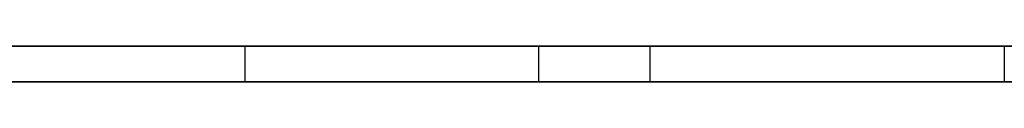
# Model space of a CAD drawing. Extents: x -3.09 to 3.09, y -0.36 to 1.94.
# Tile 155 of 168: x 0.307751 to 0.318835, y 1.8416 to 1.842. Entities that reach past the tile are written whole.
import ezdxf

# ---------------------------------------------------------------- set-up
doc = ezdxf.new("R2010")
doc.units = 0
doc.layers.get('0').update_dxf_attribs({"linetype": 'CONTINUOUS'})

# ---------------------------------------------------------------- blocks, each defined once
blk = doc.blocks.new('*U1')
at = {"extrusion": (0, 1, 0)}
for p, q in [((-3.01875, 1.842, 0.83), (3.01875, 1.842, 0.83)), ((3.01875, 1.842, -0.83), (-3.01875, 1.842, -0.83)), ((-2.92375, 1.842, -0.815), (2.92375, 1.842, -0.815)), ((2.92375, 1.842, 0.815), (-2.92375, 1.842, 0.815)), ((2.92375, 1.842, -0.7525), (-2.92375, 1.842, -0.7525)), ((-2.92375, 1.842, 0.7525), (2.92375, 1.842, 0.7525)), ((0.250887, 1.842, -0.485817), (0.318835, 1.842, -0.485817)), ((0.310284, 1.842, -0.400198), (0.27973, 1.842, -0.400198)), ((0.27973, 1.842, -0.424595), (0.31359, 1.842, -0.424595)), ((0.314844, 1.842, -0.461647), (0.27973, 1.842, -0.461647)), ((2.92375, 1.8416, -0.815), (-2.92375, 1.8416, -0.815)), ((-2.92375, 1.8416, 0.815), (2.92375, 1.8416, 0.815)), ((2.92375, 1.8416, -0.7525), (-2.92375, 1.8416, -0.7525)), ((-2.92375, 1.8416, 0.7525), (2.92375, 1.8416, 0.7525)), ((0.318835, 1.8416, -0.485817), (0.250887, 1.8416, -0.485817)), ((0.27973, 1.8416, -0.400198), (0.310284, 1.8416, -0.400198)), ((0.27973, 1.8416, -0.424595), (0.31359, 1.8416, -0.424595)), ((0.314844, 1.8416, -0.461647), (0.27973, 1.8416, -0.461647))]:
    blk.add_line(p, q, dxfattribs=at)
at = {"extrusion": (0, 0, -1)}
for p, q in [((-3.01875, 1.842, 0.83), (3.01875, 1.842, 0.83)), ((2.92375, 1.842, -0.7525), (-2.92375, 1.842, -0.7525)), ((2.92375, 1.842, 0.815), (-2.92375, 1.842, 0.815)), ((0.310284, 1.842, -0.400198), (0.27973, 1.842, -0.400198)), ((0.314844, 1.842, -0.461647), (0.27973, 1.842, -0.461647)), ((0.310284, 1.842, -0.400198), (0.310284, 1.8416, -0.400198)), ((0.314844, 1.842, -0.461647), (0.314844, 1.8416, -0.461647)), ((2.92375, 1.8416, -0.7525), (-2.92375, 1.8416, -0.7525)), ((-2.92375, 1.8416, 0.815), (2.92375, 1.8416, 0.815)), ((0.27973, 1.8416, -0.400198), (0.310284, 1.8416, -0.400198)), ((0.314844, 1.8416, -0.461647), (0.27973, 1.8416, -0.461647))]:
    blk.add_line(p, q, dxfattribs=at)
for p, q in [((3.01875, 1.842, -0.83), (-3.01875, 1.842, -0.83)), ((-2.92375, 1.842, 0.7525), (2.92375, 1.842, 0.7525)), ((-2.92375, 1.842, -0.815), (2.92375, 1.842, -0.815)), ((0.250887, 1.842, -0.485817), (0.318835, 1.842, -0.485817)), ((0.27973, 1.842, -0.424595), (0.31359, 1.842, -0.424595)), ((0.310284, 1.842, -0.400198), (0.310284, 1.8416, -0.400198)), ((0.31359, 1.842, -0.424595), (0.31359, 1.8416, -0.424595)), ((0.31359, 1.842, -0.424595), (0.31359, 1.8416, -0.424595)), ((0.314844, 1.842, -0.461647), (0.314844, 1.8416, -0.461647)), ((0.318835, 1.842, -0.485817), (0.318835, 1.8416, -0.485817)), ((0.318835, 1.842, -0.485817), (0.318835, 1.8416, -0.485817)), ((-2.92375, 1.8416, 0.7525), (2.92375, 1.8416, 0.7525)), ((2.92375, 1.8416, -0.815), (-2.92375, 1.8416, -0.815)), ((0.318835, 1.8416, -0.485817), (0.250887, 1.8416, -0.485817)), ((0.27973, 1.8416, -0.424595), (0.31359, 1.8416, -0.424595))]:
    blk.add_line(p, q)
for points in [[(0.318967, 1.842, -0.399316), (0.318791, 1.842, -0.399357), (0.318614, 1.842, -0.399398), (0.318436, 1.842, -0.399437), (0.318256, 1.842, -0.399476), (0.318074, 1.842, -0.399513), (0.317891, 1.842, -0.39955), (0.317707, 1.842, -0.399585), (0.31752, 1.842, -0.39962), (0.317333, 1.842, -0.399653), (0.317144, 1.842, -0.399686), (0.316953, 1.842, -0.399717), (0.316761, 1.842, -0.399748), (0.316567, 1.842, -0.399777), (0.316372, 1.842, -0.399806), (0.316175, 1.842, -0.399833), (0.315976, 1.842, -0.39986), (0.315776, 1.842, -0.399885), (0.315575, 1.842, -0.39991), (0.315372, 1.842, -0.399933), (0.315168, 1.842, -0.399956), (0.314962, 1.842, -0.399977), (0.314754, 1.842, -0.399998), (0.314545, 1.842, -0.400017), (0.314335, 1.842, -0.400036), (0.314123, 1.842, -0.400053), (0.313909, 1.842, -0.40007), (0.313694, 1.842, -0.400085), (0.313477, 1.842, -0.4001), (0.313259, 1.842, -0.400113), (0.313039, 1.842, -0.400126), (0.312818, 1.842, -0.400137), (0.312595, 1.842, -0.400148), (0.312371, 1.842, -0.400157), (0.312145, 1.842, -0.400166), (0.311918, 1.842, -0.400173), (0.311689, 1.842, -0.40018), (0.311459, 1.842, -0.400185), (0.311227, 1.842, -0.40019), (0.310994, 1.842, -0.400193), (0.310759, 1.842, -0.400196), (0.310522, 1.842, -0.400197), (0.310284, 1.842, -0.400198)], [(0.318967, 1.842, -0.399316), (0.318791, 1.842, -0.399357), (0.318614, 1.842, -0.399398), (0.318436, 1.842, -0.399437), (0.318256, 1.842, -0.399476), (0.318074, 1.842, -0.399513), (0.317891, 1.842, -0.39955), (0.317707, 1.842, -0.399585), (0.31752, 1.842, -0.39962), (0.317333, 1.842, -0.399653), (0.317144, 1.842, -0.399686), (0.316953, 1.842, -0.399717), (0.316761, 1.842, -0.399748), (0.316567, 1.842, -0.399777), (0.316372, 1.842, -0.399806), (0.316175, 1.842, -0.399833), (0.315976, 1.842, -0.39986), (0.315776, 1.842, -0.399885), (0.315575, 1.842, -0.39991), (0.315372, 1.842, -0.399933), (0.315168, 1.842, -0.399956), (0.314962, 1.842, -0.399977), (0.314754, 1.842, -0.399998), (0.314545, 1.842, -0.400017), (0.314335, 1.842, -0.400036), (0.314123, 1.842, -0.400053), (0.313909, 1.842, -0.40007), (0.313694, 1.842, -0.400085), (0.313477, 1.842, -0.4001), (0.313259, 1.842, -0.400113), (0.313039, 1.842, -0.400126), (0.312818, 1.842, -0.400137), (0.312595, 1.842, -0.400148), (0.312371, 1.842, -0.400157), (0.312145, 1.842, -0.400166), (0.311918, 1.842, -0.400173), (0.311689, 1.842, -0.40018), (0.311459, 1.842, -0.400185), (0.311227, 1.842, -0.40019), (0.310994, 1.842, -0.400193), (0.310759, 1.842, -0.400196), (0.310522, 1.842, -0.400197), (0.310284, 1.842, -0.400198)], [(0.31359, 1.842, -0.424595), (0.313819, 1.842, -0.424596), (0.314046, 1.842, -0.424597), (0.314272, 1.842, -0.424599), (0.314497, 1.842, -0.424603), (0.314721, 1.842, -0.424607), (0.314943, 1.842, -0.424613), (0.315164, 1.842, -0.424619), (0.315384, 1.842, -0.424626), (0.315602, 1.842, -0.424635), (0.315819, 1.842, -0.424644), (0.316035, 1.842, -0.424654), (0.31625, 1.842, -0.424665), (0.316463, 1.842, -0.424677), (0.316676, 1.842, -0.424691), (0.316886, 1.842, -0.424705), (0.317096, 1.842, -0.42472), (0.317304, 1.842, -0.424736), (0.317512, 1.842, -0.424753), (0.317717, 1.842, -0.424771), (0.317922, 1.842, -0.42479), (0.318125, 1.842, -0.42481), (0.318327, 1.842, -0.424831), (0.318528, 1.842, -0.424853), (0.318728, 1.842, -0.424876), (0.318926, 1.842, -0.4249)], [(0.31359, 1.842, -0.424595), (0.313819, 1.842, -0.424596), (0.314046, 1.842, -0.424597), (0.314272, 1.842, -0.424599), (0.314497, 1.842, -0.424603), (0.314721, 1.842, -0.424607), (0.314943, 1.842, -0.424613), (0.315164, 1.842, -0.424619), (0.315384, 1.842, -0.424626), (0.315602, 1.842, -0.424635), (0.315819, 1.842, -0.424644), (0.316035, 1.842, -0.424654), (0.31625, 1.842, -0.424665), (0.316463, 1.842, -0.424677), (0.316676, 1.842, -0.424691), (0.316886, 1.842, -0.424705), (0.317096, 1.842, -0.42472), (0.317304, 1.842, -0.424736), (0.317512, 1.842, -0.424753), (0.317717, 1.842, -0.424771), (0.317922, 1.842, -0.42479), (0.318125, 1.842, -0.42481), (0.318327, 1.842, -0.424831), (0.318528, 1.842, -0.424853), (0.318728, 1.842, -0.424876), (0.318926, 1.842, -0.4249)], [(0.319014, 1.842, -0.461421), (0.318827, 1.842, -0.461442), (0.318638, 1.842, -0.461462), (0.318448, 1.842, -0.461481), (0.318257, 1.842, -0.461499), (0.318065, 1.842, -0.461516), (0.317872, 1.842, -0.461532), (0.317678, 1.842, -0.461547), (0.317483, 1.842, -0.461561), (0.317286, 1.842, -0.461573), (0.317089, 1.842, -0.461585), (0.31689, 1.842, -0.461596), (0.316691, 1.842, -0.461606), (0.31649, 1.842, -0.461614), (0.316288, 1.842, -0.461622), (0.316085, 1.842, -0.461629), (0.315881, 1.842, -0.461634), (0.315676, 1.842, -0.461639), (0.31547, 1.842, -0.461643), (0.315262, 1.842, -0.461645), (0.315054, 1.842, -0.461647), (0.314844, 1.842, -0.461647)], [(0.319014, 1.842, -0.461421), (0.318827, 1.842, -0.461442), (0.318638, 1.842, -0.461462), (0.318448, 1.842, -0.461481), (0.318257, 1.842, -0.461499), (0.318065, 1.842, -0.461516), (0.317872, 1.842, -0.461532), (0.317678, 1.842, -0.461547), (0.317483, 1.842, -0.461561), (0.317286, 1.842, -0.461573), (0.317089, 1.842, -0.461585), (0.31689, 1.842, -0.461596), (0.316691, 1.842, -0.461606), (0.31649, 1.842, -0.461614), (0.316288, 1.842, -0.461622), (0.316085, 1.842, -0.461629), (0.315881, 1.842, -0.461634), (0.315676, 1.842, -0.461639), (0.31547, 1.842, -0.461643), (0.315262, 1.842, -0.461645), (0.315054, 1.842, -0.461647), (0.314844, 1.842, -0.461647)], [(0.310284, 1.8416, -0.400198), (0.310641, 1.8416, -0.400197), (0.310995, 1.8416, -0.400193), (0.311346, 1.8416, -0.400187), (0.311693, 1.8416, -0.40018), (0.312036, 1.8416, -0.400169), (0.312377, 1.8416, -0.400157), (0.312713, 1.8416, -0.400142), (0.313046, 1.8416, -0.400125), (0.313376, 1.8416, -0.400106), (0.313702, 1.8416, -0.400085), (0.314025, 1.8416, -0.400061), (0.314345, 1.8416, -0.400035), (0.314661, 1.8416, -0.400007), (0.314973, 1.8416, -0.399976), (0.315282, 1.8416, -0.399943), (0.315588, 1.8416, -0.399908), (0.31589, 1.8416, -0.399871), (0.316189, 1.8416, -0.399831), (0.316484, 1.8416, -0.399789), (0.316776, 1.8416, -0.399745), (0.317064, 1.8416, -0.399699), (0.317349, 1.8416, -0.39965), (0.317631, 1.8416, -0.399599), (0.317909, 1.8416, -0.399546), (0.318183, 1.8416, -0.399491), (0.318454, 1.8416, -0.399433), (0.318722, 1.8416, -0.399373), (0.318986, 1.8416, -0.399311)], [(0.310284, 1.8416, -0.400198), (0.310641, 1.8416, -0.400197), (0.310995, 1.8416, -0.400193), (0.311346, 1.8416, -0.400187), (0.311693, 1.8416, -0.40018), (0.312036, 1.8416, -0.400169), (0.312377, 1.8416, -0.400157), (0.312713, 1.8416, -0.400142), (0.313046, 1.8416, -0.400125), (0.313376, 1.8416, -0.400106), (0.313702, 1.8416, -0.400085), (0.314025, 1.8416, -0.400061), (0.314345, 1.8416, -0.400035), (0.314661, 1.8416, -0.400007), (0.314973, 1.8416, -0.399976), (0.315282, 1.8416, -0.399943), (0.315588, 1.8416, -0.399908), (0.31589, 1.8416, -0.399871), (0.316189, 1.8416, -0.399831), (0.316484, 1.8416, -0.399789), (0.316776, 1.8416, -0.399745), (0.317064, 1.8416, -0.399699), (0.317349, 1.8416, -0.39965), (0.317631, 1.8416, -0.399599), (0.317909, 1.8416, -0.399546), (0.318183, 1.8416, -0.399491), (0.318454, 1.8416, -0.399433), (0.318722, 1.8416, -0.399373), (0.318986, 1.8416, -0.399311)], [(0.31359, 1.8416, -0.424595), (0.313934, 1.8416, -0.424596), (0.314274, 1.8416, -0.424599), (0.314612, 1.8416, -0.424605), (0.314946, 1.8416, -0.424613), (0.315278, 1.8416, -0.424623), (0.315607, 1.8416, -0.424635), (0.315933, 1.8416, -0.424649), (0.316257, 1.8416, -0.424666), (0.316577, 1.8416, -0.424684), (0.316895, 1.8416, -0.424705), (0.317209, 1.8416, -0.424728), (0.317521, 1.8416, -0.424754), (0.31783, 1.8416, -0.424781), (0.318136, 1.8416, -0.424811), (0.31844, 1.8416, -0.424843), (0.31874, 1.8416, -0.424877), (0.319038, 1.8416, -0.424914)], [(0.31359, 1.8416, -0.424595), (0.313934, 1.8416, -0.424596), (0.314274, 1.8416, -0.424599), (0.314612, 1.8416, -0.424605), (0.314946, 1.8416, -0.424613), (0.315278, 1.8416, -0.424623), (0.315607, 1.8416, -0.424635), (0.315933, 1.8416, -0.424649), (0.316257, 1.8416, -0.424666), (0.316577, 1.8416, -0.424684), (0.316895, 1.8416, -0.424705), (0.317209, 1.8416, -0.424728), (0.317521, 1.8416, -0.424754), (0.31783, 1.8416, -0.424781), (0.318136, 1.8416, -0.424811), (0.31844, 1.8416, -0.424843), (0.31874, 1.8416, -0.424877), (0.319038, 1.8416, -0.424914)], [(0.319024, 1.8416, -0.46142), (0.318742, 1.8416, -0.461451), (0.318457, 1.8416, -0.46148), (0.31817, 1.8416, -0.461507), (0.31788, 1.8416, -0.461531), (0.317588, 1.8416, -0.461553), (0.317293, 1.8416, -0.461573), (0.316995, 1.8416, -0.46159), (0.316696, 1.8416, -0.461605), (0.316393, 1.8416, -0.461618), (0.316088, 1.8416, -0.461629), (0.315781, 1.8416, -0.461637), (0.315471, 1.8416, -0.461643), (0.315159, 1.8416, -0.461646), (0.314844, 1.8416, -0.461647)], [(0.319024, 1.8416, -0.46142), (0.318742, 1.8416, -0.461451), (0.318457, 1.8416, -0.46148), (0.31817, 1.8416, -0.461507), (0.31788, 1.8416, -0.461531), (0.317588, 1.8416, -0.461553), (0.317293, 1.8416, -0.461573), (0.316995, 1.8416, -0.46159), (0.316696, 1.8416, -0.461605), (0.316393, 1.8416, -0.461618), (0.316088, 1.8416, -0.461629), (0.315781, 1.8416, -0.461637), (0.315471, 1.8416, -0.461643), (0.315159, 1.8416, -0.461646), (0.314844, 1.8416, -0.461647)]]:
    blk.add_polyline3d(points)

msp = doc.modelspace()

# ---------------------------------------------------------------- block references
msp.add_blockref('*U1', (0, 0))

doc.saveas('drawing.dxf')
